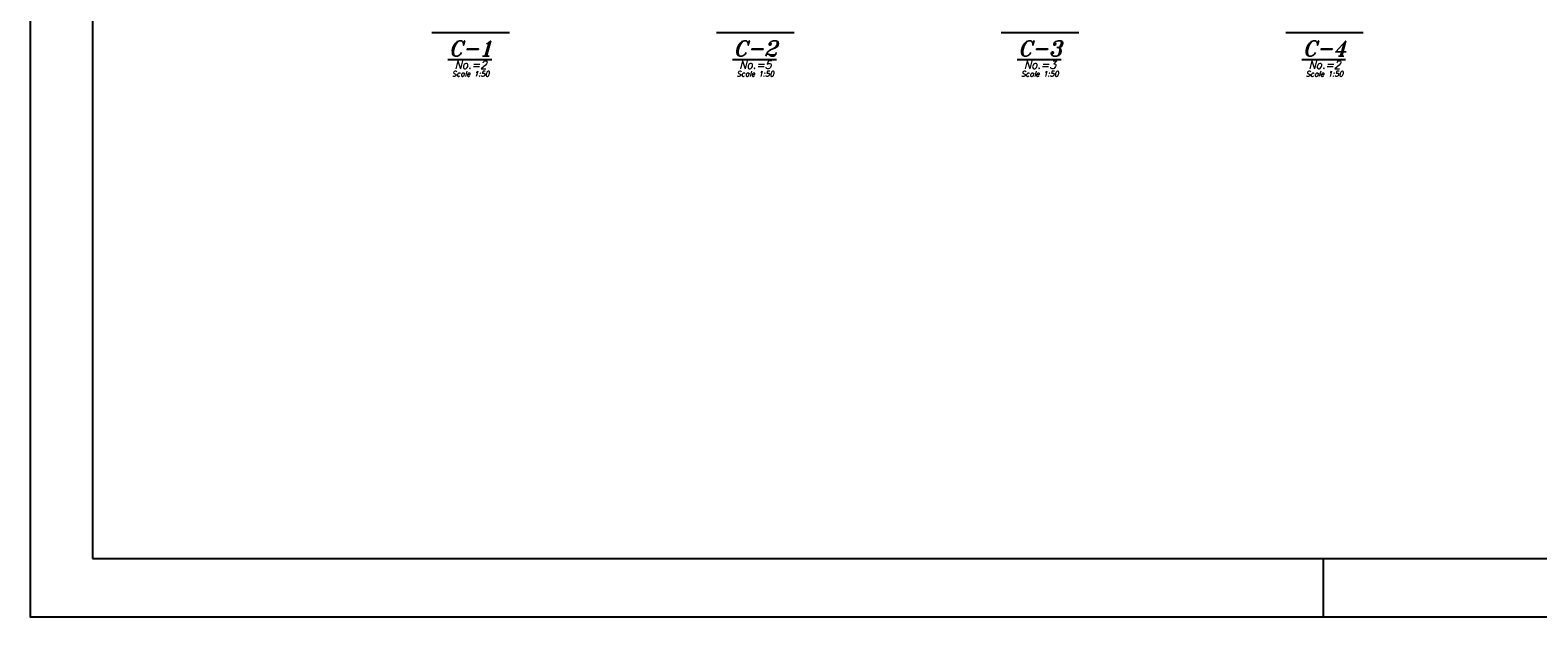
# Model space of a CAD drawing. Header units: inches. Extents: x 826 to 1034, y 702 to 834.
# Tile 1 of 93: x 877 to 903, y 702 to 712. Entities that reach past the tile are written whole.
import ezdxf
from ezdxf.enums import TextEntityAlignment as Align

# ---------------------------------------------------------------- set-up
doc = ezdxf.new("R2010")
doc.units = ezdxf.units.IN
doc.header["$MEASUREMENT"] = 0
for name, color, linetype in [('2', 2, 'Continuous'), ('5', 5, 'Continuous'), ('SAZE_DRAWINGS', 7, 'Continuous')]:
    doc.layers.add(name, color=color, linetype=linetype)
doc.styles.add('SAZE_STYLE1', font='romant.shx', dxfattribs={"oblique": 15})

msp = doc.modelspace()

# ---------------------------------------------------------------- linework, layer by layer
at = {"layer": '2'}
msp.add_line((899.2869, 702.8222), (899.2869, 701.8038), dxfattribs=at)
msp.add_lwpolyline([(961.4123, 758.8369), (876.7179, 758.8369), (876.7179, 701.8038), (961.4123, 701.8038)], close=True, dxfattribs=at)
at = {"layer": '5'}
msp.add_lwpolyline([(877.8077, 702.8222), (960.3939, 702.8222), (960.3939, 757.8185), (877.8077, 757.8185)], close=True, dxfattribs=at)
at = {"layer": 'SAZE_DRAWINGS', "color": 3}
for p, q in [((883.7295, 712.01), (885.0845, 712.01)), ((888.6978, 712.01), (890.0527, 712.01)), ((893.666, 712.01), (895.021, 712.01)), ((898.6343, 712.01), (899.9893, 712.01))]:
    msp.add_line(p, q, dxfattribs=at)

# ---------------------------------------------------------------- texts
at = {"layer": 'SAZE_DRAWINGS', "color": 4, "style": 'SAZE_STYLE1', "oblique": 15}
for s, p in [('%%uC-1', (884.407, 711.5132)), ('%%uC-2', (889.3753, 711.5132)), ('%%uC-3', (894.3435, 711.5132)), ('%%uC-4', (899.3118, 711.5132))]:
    msp.add_text(s, height=0.271, dxfattribs=at).set_placement(p, align=Align.BOTTOM_CENTER)
at = {"layer": 'SAZE_DRAWINGS', "color": 2, "style": 'SAZE_STYLE1', "oblique": 15}
for s, height, p in [('No.=2', 0.1355, (884.407, 711.5132)), ('No.=5', 0.1355, (889.3753, 711.5132)), ('No.=3', 0.1355, (894.3435, 711.5132)), ('No.=2', 0.1355, (899.3118, 711.5132)), ('Scale 1:50', 0.09033, (884.407, 711.3325)), ('Scale 1:50', 0.09033, (889.3753, 711.3325)), ('Scale 1:50', 0.09033, (894.3435, 711.3325)), ('Scale 1:50', 0.09033, (899.3118, 711.3325))]:
    msp.add_text(s, height=height, dxfattribs=at).set_placement(p, align=Align.TOP_CENTER)

doc.saveas('drawing.dxf')
